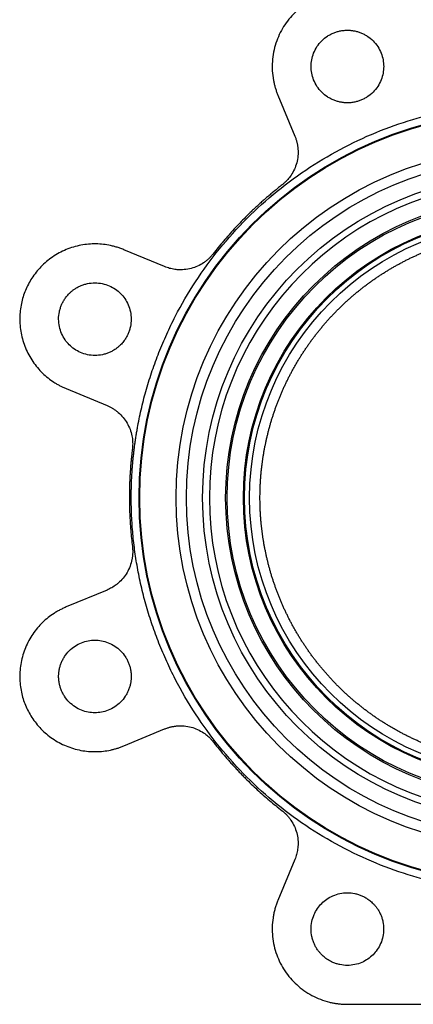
# Model space of a CAD drawing. Header units: millimetres. Extents: x 376 to 1489, y -51 to 902.
# Tile 10 of 30: x 996 to 1072, y 222 to 412. Entities that reach past the tile are written whole.
import ezdxf

# ---------------------------------------------------------------- set-up
doc = ezdxf.new("R2010")
doc.units = ezdxf.units.MM

msp = doc.modelspace()

# ---------------------------------------------------------------- linework, layer by layer
at = {"color": 7, "linetype": 'Continuous', "lineweight": 25}
for p, q in [((1045.43, 396.92), (1048.7, 389.02)), ((1023.57, 363.89), (1015.67, 367.16)), ((1004.57, 340.37), (1012.47, 337.1)), ((1012.47, 301.55), (1004.57, 298.28)), ((1015.67, 271.49), (1023.57, 274.76)), ((1048.7, 249.62), (1045.43, 241.72)), ((1058.83, 221.68), (1127.71, 221.68))]:
    msp.add_line(p, q, dxfattribs=at)
for radius in [74.64, 74.5, 67.5, 65.5, 62.37, 57.93, 57.63, 54.5, 54.3, 53.3]:
    msp.add_circle((1093.27, 319.32), radius, dxfattribs=at)
msp.add_arc((1093.27, 319.32), 61.07, 95.3052, 264.6948, dxfattribs=at)
for points, knots in [([(1058.83, 416.97), (1058.7, 416.97), (1058.44, 416.97), (1058.05, 416.95), (1057.66, 416.93), (1057.27, 416.89), (1056.89, 416.85), (1056.5, 416.79), (1056.12, 416.72), (1055.74, 416.64), (1054.9, 416.45), (1053.62, 416.05), (1051.97, 415.29), (1050.43, 414.34), (1049.04, 413.22), (1047.8, 411.95), (1046.74, 410.55), (1045.86, 409.03), (1045.15, 407.4), (1044.65, 405.69), (1044.36, 403.9), (1044.29, 402.09), (1044.42, 400.65), (1044.61, 399.6), (1044.76, 398.92), (1044.95, 398.24), (1045.17, 397.58), (1045.34, 397.14), (1045.43, 396.92)], [0, 0, 0, 0, 0.013727, 0.02742, 0.041089, 0.054744, 0.068393, 0.082049, 0.095719, 0.109415, 0.123146, 0.186583, 0.250038, 0.313475, 0.376929, 0.438458, 0.500004, 0.561532, 0.623079, 0.686516, 0.74997, 0.813407, 0.876862, 0.901545, 0.926142, 0.950712, 0.975312, 1, 1, 1, 1]), ([(1058.83, 395.47), (1058.74, 395.47), (1058.57, 395.48), (1058.32, 395.49), (1058.06, 395.51), (1057.81, 395.55), (1057.41, 395.61), (1056.89, 395.74), (1056.24, 395.96), (1055.6, 396.25), (1054.78, 396.73), (1053.84, 397.49), (1052.93, 398.61), (1052.28, 399.86), (1051.91, 401.17), (1051.79, 402.47), (1051.91, 403.78), (1052.28, 405.08), (1052.93, 406.34), (1053.84, 407.46), (1054.78, 408.22), (1055.6, 408.7), (1056.24, 408.99), (1056.89, 409.21), (1057.47, 409.35), (1057.97, 409.43), (1058.4, 409.47), (1058.68, 409.47), (1058.83, 409.47)], [0, 0, 0, 0, 0.011674, 0.023326, 0.034972, 0.046628, 0.058309, 0.089193, 0.120101, 0.152273, 0.184469, 0.250118, 0.315768, 0.380053, 0.441772, 0.500003, 0.558234, 0.619953, 0.684238, 0.749887, 0.815537, 0.847708, 0.879904, 0.910788, 0.941696, 0.961138, 0.980548, 1, 1, 1, 1]), ([(1058.83, 409.47), (1058.91, 409.47), (1059.08, 409.47), (1059.34, 409.46), (1059.59, 409.43), (1059.85, 409.4), (1060.24, 409.34), (1060.76, 409.21), (1061.42, 408.99), (1062.05, 408.7), (1062.88, 408.22), (1063.81, 407.46), (1064.72, 406.34), (1065.37, 405.08), (1065.75, 403.78), (1065.87, 402.47), (1065.75, 401.17), (1065.37, 399.86), (1064.72, 398.61), (1063.81, 397.49), (1062.88, 396.73), (1062.05, 396.25), (1061.42, 395.96), (1060.76, 395.74), (1060.18, 395.6), (1059.68, 395.52), (1059.25, 395.48), (1058.97, 395.48), (1058.83, 395.47)], [0, 0, 0, 0, 0.0116737, 0.0233258, 0.034972, 0.046628, 0.0583094, 0.0891935, 0.1201015, 0.1522733, 0.1844691, 0.2501183, 0.3157676, 0.3800526, 0.4417717, 0.5000028, 0.5582339, 0.6199531, 0.6842381, 0.7498873, 0.8155366, 0.8477084, 0.8799042, 0.9107883, 0.9416963, 0.9611376, 0.980548, 1, 1, 1, 1]), ([(1017.13, 319.32), (1017.13, 319.62), (1017.13, 320.2), (1017.15, 321.07), (1017.17, 321.94), (1017.21, 322.81), (1017.25, 323.68), (1017.31, 324.55), (1017.37, 325.41), (1017.44, 326.28), (1017.53, 327.15), (1017.62, 328.01), (1017.73, 328.87), (1017.84, 329.74), (1017.97, 330.6), (1018.1, 331.46), (1018.24, 332.32), (1018.56, 334.09), (1019.12, 336.75), (1020.05, 340.31), (1021.16, 343.85), (1022.46, 347.39), (1023.94, 350.88), (1026.18, 355.49), (1029.44, 361.08), (1034.06, 367.41), (1039.33, 373.26), (1045.18, 378.53), (1051.51, 383.15), (1058.2, 387.05), (1065.15, 390.22), (1072.23, 392.62), (1079.29, 394.28), (1086.3, 395.25), (1093.27, 395.57), (1100.23, 395.25), (1107.25, 394.28), (1114.31, 392.62), (1121.39, 390.22), (1128.33, 387.05), (1135.03, 383.15), (1141.36, 378.53), (1147.2, 373.26), (1152.48, 367.41), (1157.09, 361.08), (1160.36, 355.49), (1162.6, 350.88), (1164.08, 347.39), (1165.38, 343.85), (1166.49, 340.31), (1167.42, 336.75), (1168.04, 333.8), (1168.44, 331.46), (1168.7, 329.74), (1168.92, 328.01), (1169.1, 326.28), (1169.24, 324.55), (1169.34, 322.81), (1169.4, 321.07), (1169.4, 319.91), (1169.41, 319.32)], [0, 0, 0, 0, 0.00365, 0.007296, 0.010939, 0.014581, 0.01822, 0.021858, 0.025495, 0.029131, 0.032767, 0.036404, 0.040042, 0.043682, 0.047323, 0.050967, 0.054613, 0.058263, 0.073508, 0.088755, 0.104387, 0.120021, 0.135977, 0.151935, 0.184343, 0.217096, 0.250024, 0.282952, 0.315705, 0.348114, 0.380018, 0.411275, 0.441757, 0.470878, 0.5, 0.529121, 0.558243, 0.588726, 0.619983, 0.651887, 0.684296, 0.717048, 0.749977, 0.782905, 0.815658, 0.848066, 0.864022, 0.87998, 0.895612, 0.911246, 0.926491, 0.941738, 0.949034, 0.956318, 0.963595, 0.970868, 0.978142, 0.985419, 0.992704, 1, 1, 1, 1]), ([(1048.7, 389.02), (1048.74, 388.94), (1048.81, 388.76), (1048.9, 388.5), (1048.99, 388.23), (1049.06, 387.96), (1049.13, 387.69), (1049.18, 387.41), (1049.23, 387.13), (1049.26, 386.85), (1049.32, 386.22), (1049.32, 385.23), (1049.08, 383.91), (1048.64, 382.65), (1048.12, 381.72), (1047.66, 381.08), (1047.34, 380.69), (1046.99, 380.32), (1046.63, 379.97), (1046.36, 379.76), (1046.23, 379.65)], [0, 0, 0, 0, 0.027191, 0.054266, 0.081258, 0.1082, 0.135127, 0.162072, 0.189068, 0.216151, 0.243352, 0.371657, 0.500014, 0.628319, 0.756676, 0.805529, 0.854092, 0.90256, 0.951131, 1, 1, 1, 1]), ([(1046.23, 379.65), (1046.01, 379.48), (1045.56, 379.12), (1044.89, 378.59), (1044.23, 378.04), (1043.58, 377.49), (1042.93, 376.93), (1042.29, 376.36), (1041.65, 375.79), (1041.02, 375.21), (1040.4, 374.62), (1039.78, 374.02), (1039, 373.25), (1038.07, 372.3), (1037, 371.16), (1035.94, 369.99), (1034.92, 368.8), (1033.91, 367.6), (1033.26, 366.77), (1032.94, 366.36)], [0, 0, 0, 0, 0.045495, 0.090965, 0.136416, 0.181853, 0.227281, 0.272707, 0.318137, 0.363576, 0.409029, 0.454503, 0.500003, 0.58339, 0.666709, 0.749994, 0.833281, 0.916605, 1, 1, 1, 1]), ([(1015.67, 367.16), (1015.55, 367.21), (1015.32, 367.3), (1014.96, 367.44), (1014.6, 367.56), (1014.24, 367.67), (1013.88, 367.77), (1013.51, 367.87), (1012.81, 368.03), (1011.75, 368.2), (1010.33, 368.29), (1008.88, 368.24), (1006.93, 367.97), (1004.53, 367.26), (1001.9, 365.84), (999.67, 363.95), (997.91, 361.75), (996.65, 359.35), (995.84, 356.75), (995.53, 353.96), (995.78, 351.04), (996.63, 348.18), (997.82, 345.98), (999.01, 344.41), (1000, 343.35), (1001.07, 342.41), (1002.01, 341.73), (1002.79, 341.25), (1003.37, 340.93), (1003.96, 340.63), (1004.37, 340.46), (1004.57, 340.37)], [0, 0, 0, 0, 0.008343, 0.016672, 0.024993, 0.033312, 0.041634, 0.049965, 0.058311, 0.089201, 0.120102, 0.15228, 0.18447, 0.250119, 0.315767, 0.380052, 0.441771, 0.500002, 0.558232, 0.619951, 0.684236, 0.749885, 0.815534, 0.847712, 0.879901, 0.910791, 0.941693, 0.956283, 0.970843, 0.985406, 1, 1, 1, 1]), ([(1041.97, 319.32), (1041.97, 319.55), (1041.97, 320.01), (1041.99, 320.7), (1042.01, 321.38), (1042.04, 322.07), (1042.08, 322.75), (1042.13, 323.44), (1042.19, 324.12), (1042.26, 324.8), (1042.34, 325.48), (1042.43, 326.16), (1042.52, 326.84), (1042.63, 327.52), (1042.74, 328.2), (1042.86, 328.87), (1043, 329.55), (1043.14, 330.22), (1043.29, 330.89), (1043.45, 331.55), (1043.61, 332.22), (1043.79, 332.88), (1043.98, 333.54), (1044.17, 334.2), (1044.37, 334.86), (1044.59, 335.51), (1044.81, 336.16), (1045.04, 336.8), (1045.27, 337.45), (1045.52, 338.09), (1045.78, 338.72), (1046.04, 339.36), (1046.31, 339.99), (1046.59, 340.61), (1046.88, 341.23), (1047.18, 341.85), (1047.48, 342.47), (1047.8, 343.08), (1048.12, 343.68), (1048.45, 344.28), (1048.79, 344.88), (1049.13, 345.47), (1049.49, 346.06), (1049.85, 346.64), (1050.22, 347.22), (1050.59, 347.8), (1050.98, 348.36), (1051.37, 348.93), (1051.77, 349.48), (1052.18, 350.04), (1052.59, 350.58), (1053.01, 351.12), (1053.44, 351.66), (1053.88, 352.19), (1054.32, 352.71), (1054.77, 353.23), (1055.22, 353.74), (1055.69, 354.25), (1056.16, 354.75), (1056.64, 355.24), (1057.12, 355.72), (1057.61, 356.2), (1058.1, 356.68), (1058.61, 357.14), (1059.12, 357.6), (1059.63, 358.06), (1060.15, 358.5), (1060.68, 358.94), (1061.21, 359.37), (1061.75, 359.8), (1062.29, 360.22), (1062.84, 360.63), (1063.4, 361.03), (1063.96, 361.43), (1064.52, 361.81), (1065.09, 362.19), (1065.67, 362.57), (1066.25, 362.93), (1066.83, 363.29), (1067.42, 363.64), (1068.02, 363.98), (1068.62, 364.31), (1069.22, 364.64), (1069.83, 364.96), (1070.44, 365.27), (1071.05, 365.57), (1071.67, 365.86), (1072.3, 366.14), (1072.93, 366.42), (1073.56, 366.69), (1074.19, 366.95), (1074.83, 367.2), (1075.47, 367.44), (1076.11, 367.67), (1076.76, 367.9), (1077.41, 368.11), (1078.07, 368.32), (1078.5, 368.45), (1078.72, 368.52)], [0, 0, 0, 0, 0.010415, 0.020831, 0.031246, 0.041661, 0.052076, 0.062491, 0.072906, 0.08332, 0.093735, 0.104149, 0.114564, 0.124978, 0.135393, 0.145807, 0.156221, 0.166636, 0.17705, 0.187464, 0.197878, 0.208292, 0.218706, 0.229121, 0.239535, 0.249949, 0.260363, 0.270777, 0.281191, 0.291605, 0.302019, 0.312433, 0.322847, 0.333261, 0.343675, 0.354089, 0.364504, 0.374918, 0.385332, 0.395746, 0.406161, 0.416575, 0.42699, 0.437404, 0.447819, 0.458234, 0.468648, 0.479063, 0.489478, 0.499893, 0.510308, 0.520723, 0.531139, 0.541554, 0.55197, 0.562385, 0.572801, 0.583217, 0.593633, 0.604049, 0.614465, 0.624882, 0.635298, 0.645715, 0.656132, 0.666549, 0.676966, 0.687383, 0.697801, 0.708219, 0.718636, 0.729054, 0.739473, 0.749891, 0.76031, 0.770728, 0.781147, 0.791567, 0.801986, 0.812406, 0.822825, 0.833245, 0.843666, 0.854086, 0.864507, 0.874928, 0.885349, 0.895771, 0.906192, 0.916614, 0.927037, 0.937459, 0.947882, 0.958305, 0.968728, 0.979152, 0.989576, 1, 1, 1, 1]), ([(1032.94, 366.36), (1032.88, 366.29), (1032.76, 366.14), (1032.58, 365.93), (1032.39, 365.72), (1032.19, 365.52), (1031.98, 365.33), (1031.77, 365.15), (1031.55, 364.97), (1031.33, 364.8), (1030.81, 364.44), (1029.94, 363.96), (1028.68, 363.51), (1027.36, 363.28), (1026.29, 363.27), (1025.52, 363.35), (1025.02, 363.44), (1024.53, 363.56), (1024.04, 363.7), (1023.73, 363.83), (1023.57, 363.89)], [0, 0, 0, 0, 0.027191, 0.054266, 0.081258, 0.1082, 0.135127, 0.162072, 0.189068, 0.216151, 0.243352, 0.371657, 0.500014, 0.628319, 0.756676, 0.805529, 0.854092, 0.90256, 0.951131, 1, 1, 1, 1]), ([(1005.17, 358.72), (1005.23, 358.78), (1005.35, 358.89), (1005.54, 359.07), (1005.74, 359.23), (1005.94, 359.39), (1006.27, 359.62), (1006.72, 359.9), (1007.34, 360.2), (1008, 360.45), (1008.92, 360.69), (1010.12, 360.82), (1011.55, 360.67), (1012.9, 360.24), (1014.09, 359.58), (1015.1, 358.74), (1015.94, 357.73), (1016.59, 356.55), (1017.02, 355.2), (1017.17, 353.77), (1017.04, 352.57), (1016.8, 351.64), (1016.56, 350.99), (1016.25, 350.37), (1015.94, 349.86), (1015.64, 349.45), (1015.37, 349.12), (1015.17, 348.92), (1015.07, 348.82)], [0, 0, 0, 0, 0.011674, 0.023326, 0.034972, 0.046628, 0.058309, 0.089193, 0.120101, 0.152273, 0.184469, 0.250118, 0.315768, 0.380053, 0.441772, 0.500003, 0.558234, 0.619953, 0.684238, 0.749887, 0.815537, 0.847708, 0.879904, 0.910788, 0.941696, 0.961138, 0.980548, 1, 1, 1, 1]), ([(1015.07, 348.82), (1015.01, 348.76), (1014.89, 348.64), (1014.7, 348.47), (1014.5, 348.3), (1014.3, 348.15), (1013.97, 347.91), (1013.51, 347.63), (1012.9, 347.33), (1012.24, 347.08), (1011.32, 346.84), (1010.12, 346.72), (1008.68, 346.86), (1007.34, 347.29), (1006.15, 347.95), (1005.14, 348.79), (1004.3, 349.8), (1003.65, 350.98), (1003.22, 352.33), (1003.07, 353.77), (1003.19, 354.97), (1003.44, 355.89), (1003.68, 356.54), (1003.98, 357.16), (1004.3, 357.67), (1004.6, 358.08), (1004.87, 358.41), (1005.07, 358.61), (1005.17, 358.72)], [0, 0, 0, 0, 0.011674, 0.023326, 0.034972, 0.046628, 0.058309, 0.089193, 0.120101, 0.152273, 0.184469, 0.250118, 0.315768, 0.380053, 0.441772, 0.500003, 0.558234, 0.619953, 0.684238, 0.749887, 0.815537, 0.847708, 0.879904, 0.910788, 0.941696, 0.961138, 0.980548, 1, 1, 1, 1]), ([(1012.47, 337.1), (1012.56, 337.06), (1012.73, 336.99), (1012.98, 336.86), (1013.23, 336.74), (1013.48, 336.6), (1013.72, 336.45), (1013.95, 336.29), (1014.18, 336.13), (1014.4, 335.96), (1014.89, 335.56), (1015.59, 334.85), (1016.35, 333.75), (1016.93, 332.54), (1017.22, 331.52), (1017.35, 330.74), (1017.4, 330.24), (1017.41, 329.73), (1017.4, 329.23), (1017.37, 328.89), (1017.35, 328.72)], [0, 0, 0, 0, 0.027191, 0.054266, 0.081258, 0.1082, 0.135127, 0.162072, 0.189068, 0.216151, 0.243352, 0.371657, 0.500014, 0.628319, 0.756676, 0.805529, 0.854092, 0.90256, 0.951131, 1, 1, 1, 1]), ([(1017.35, 328.72), (1017.31, 328.44), (1017.25, 327.87), (1017.16, 327.02), (1017.07, 326.17), (1017, 325.31), (1016.94, 324.46), (1016.89, 323.61), (1016.84, 322.75), (1016.81, 321.89), (1016.79, 321.04), (1016.77, 320.18), (1016.77, 319.09), (1016.78, 317.75), (1016.83, 316.18), (1016.91, 314.62), (1017.02, 313.05), (1017.16, 311.49), (1017.29, 310.45), (1017.35, 309.93)], [0, 0, 0, 0, 0.045495, 0.090965, 0.136416, 0.181853, 0.227281, 0.272707, 0.318137, 0.363576, 0.409029, 0.454503, 0.500003, 0.58339, 0.666709, 0.749994, 0.833281, 0.916605, 1, 1, 1, 1]), ([(1169.41, 319.32), (1169.41, 319.03), (1169.41, 318.45), (1169.39, 317.58), (1169.37, 316.71), (1169.33, 315.84), (1169.29, 314.97), (1169.23, 314.1), (1169.17, 313.23), (1169.09, 312.37), (1169.01, 311.5), (1168.91, 310.64), (1168.81, 309.77), (1168.7, 308.91), (1168.57, 308.05), (1168.44, 307.19), (1168.29, 306.33), (1167.98, 304.56), (1167.42, 301.9), (1166.49, 298.34), (1165.38, 294.8), (1164.08, 291.26), (1162.6, 287.77), (1160.36, 283.16), (1157.09, 277.56), (1152.48, 271.24), (1147.2, 265.39), (1141.36, 260.12), (1135.03, 255.5), (1128.33, 251.59), (1121.39, 248.43), (1114.31, 246.03), (1107.25, 244.37), (1100.23, 243.4), (1093.27, 243.08), (1086.3, 243.4), (1079.29, 244.37), (1072.23, 246.03), (1065.15, 248.43), (1058.2, 251.59), (1051.51, 255.5), (1045.18, 260.12), (1039.33, 265.39), (1034.06, 271.24), (1029.44, 277.56), (1026.18, 283.16), (1023.94, 287.77), (1022.46, 291.26), (1021.16, 294.8), (1020.05, 298.34), (1019.12, 301.89), (1018.5, 304.84), (1018.1, 307.19), (1017.84, 308.91), (1017.62, 310.64), (1017.44, 312.37), (1017.3, 314.1), (1017.2, 315.84), (1017.14, 317.58), (1017.13, 318.74), (1017.13, 319.32)], [0, 0, 0, 0, 0.00365, 0.007296, 0.010939, 0.014581, 0.01822, 0.021858, 0.025495, 0.029131, 0.032767, 0.036404, 0.040042, 0.043682, 0.047323, 0.050967, 0.054613, 0.058263, 0.073508, 0.088755, 0.104387, 0.120021, 0.135977, 0.151935, 0.184343, 0.217096, 0.250024, 0.282952, 0.315705, 0.348114, 0.380018, 0.411275, 0.441757, 0.470878, 0.5, 0.529121, 0.558243, 0.588726, 0.619983, 0.651887, 0.684296, 0.717048, 0.749977, 0.782905, 0.815658, 0.848066, 0.864022, 0.87998, 0.895612, 0.911246, 0.926491, 0.941738, 0.949034, 0.956318, 0.963595, 0.970868, 0.978142, 0.985419, 0.992704, 1, 1, 1, 1]), ([(1078.72, 270.13), (1078.5, 270.2), (1078.07, 270.33), (1077.41, 270.53), (1076.76, 270.75), (1076.11, 270.98), (1075.47, 271.21), (1074.83, 271.45), (1074.19, 271.7), (1073.56, 271.96), (1072.93, 272.23), (1072.3, 272.5), (1071.67, 272.79), (1071.05, 273.08), (1070.44, 273.38), (1069.83, 273.69), (1069.22, 274.01), (1068.62, 274.33), (1068.02, 274.67), (1067.42, 275.01), (1066.83, 275.36), (1066.25, 275.72), (1065.67, 276.08), (1065.09, 276.45), (1064.52, 276.83), (1063.96, 277.22), (1063.4, 277.62), (1062.84, 278.02), (1062.29, 278.43), (1061.75, 278.85), (1061.21, 279.27), (1060.68, 279.71), (1060.15, 280.14), (1059.63, 280.59), (1059.12, 281.04), (1058.61, 281.5), (1058.1, 281.97), (1057.61, 282.44), (1057.12, 282.92), (1056.64, 283.41), (1056.16, 283.9), (1055.69, 284.4), (1055.22, 284.91), (1054.77, 285.42), (1054.32, 285.94), (1053.88, 286.46), (1053.44, 286.99), (1053.01, 287.53), (1052.59, 288.07), (1052.18, 288.61), (1051.77, 289.16), (1051.37, 289.72), (1050.98, 290.28), (1050.59, 290.85), (1050.22, 291.43), (1049.85, 292), (1049.49, 292.59), (1049.13, 293.17), (1048.79, 293.77), (1048.45, 294.36), (1048.12, 294.97), (1047.8, 295.57), (1047.48, 296.18), (1047.18, 296.8), (1046.88, 297.41), (1046.59, 298.04), (1046.31, 298.66), (1046.04, 299.29), (1045.78, 299.92), (1045.52, 300.56), (1045.27, 301.2), (1045.04, 301.84), (1044.81, 302.49), (1044.59, 303.14), (1044.37, 303.79), (1044.17, 304.45), (1043.98, 305.11), (1043.79, 305.77), (1043.61, 306.43), (1043.45, 307.09), (1043.29, 307.76), (1043.14, 308.43), (1043, 309.1), (1042.86, 309.78), (1042.74, 310.45), (1042.63, 311.13), (1042.52, 311.8), (1042.43, 312.48), (1042.34, 313.16), (1042.26, 313.85), (1042.19, 314.53), (1042.13, 315.21), (1042.08, 315.9), (1042.04, 316.58), (1042.01, 317.27), (1041.99, 317.95), (1041.97, 318.64), (1041.97, 319.1), (1041.97, 319.32)], [0, 0, 0, 0, 0.010424, 0.020848, 0.031272, 0.041695, 0.052118, 0.062541, 0.072963, 0.083386, 0.093808, 0.104229, 0.114651, 0.125072, 0.135493, 0.145914, 0.156334, 0.166755, 0.177175, 0.187594, 0.198014, 0.208433, 0.218853, 0.229272, 0.23969, 0.250109, 0.260527, 0.270946, 0.281364, 0.291781, 0.302199, 0.312617, 0.323034, 0.333451, 0.343868, 0.354285, 0.364702, 0.375118, 0.385535, 0.395951, 0.406367, 0.416783, 0.427199, 0.437615, 0.44803, 0.458446, 0.468861, 0.479277, 0.489692, 0.500107, 0.510522, 0.520937, 0.531352, 0.541766, 0.552181, 0.562596, 0.57301, 0.583425, 0.593839, 0.604254, 0.614668, 0.625082, 0.635496, 0.645911, 0.656325, 0.666739, 0.677153, 0.687567, 0.697981, 0.708395, 0.718809, 0.729223, 0.739637, 0.750051, 0.760465, 0.770879, 0.781294, 0.791708, 0.802122, 0.812536, 0.82295, 0.833364, 0.843779, 0.854193, 0.864607, 0.875022, 0.885436, 0.895851, 0.906265, 0.91668, 0.927094, 0.937509, 0.947924, 0.958339, 0.968754, 0.979169, 0.989585, 1, 1, 1, 1]), ([(1017.35, 309.93), (1017.36, 309.83), (1017.38, 309.64), (1017.4, 309.36), (1017.41, 309.08), (1017.41, 308.8), (1017.4, 308.52), (1017.38, 308.24), (1017.35, 307.96), (1017.31, 307.68), (1017.2, 307.06), (1016.93, 306.11), (1016.35, 304.9), (1015.59, 303.8), (1014.84, 303.04), (1014.23, 302.55), (1013.81, 302.26), (1013.38, 301.99), (1012.94, 301.75), (1012.63, 301.62), (1012.47, 301.55)], [0, 0, 0, 0, 0.027191, 0.054266, 0.081258, 0.1082, 0.135127, 0.162072, 0.189068, 0.216151, 0.243352, 0.371657, 0.500014, 0.628319, 0.756676, 0.805529, 0.854092, 0.90256, 0.951131, 1, 1, 1, 1]), ([(1004.57, 298.28), (1004.45, 298.23), (1004.22, 298.13), (1003.88, 297.97), (1003.54, 297.8), (1003.2, 297.63), (1002.87, 297.44), (1002.55, 297.25), (1001.94, 296.86), (1001.07, 296.24), (1000, 295.3), (999.01, 294.24), (997.82, 292.67), (996.63, 290.47), (995.78, 287.61), (995.53, 284.69), (995.84, 281.9), (996.65, 279.3), (997.91, 276.9), (999.67, 274.7), (1001.9, 272.81), (1004.53, 271.39), (1006.93, 270.68), (1008.88, 270.41), (1010.33, 270.36), (1011.75, 270.45), (1012.9, 270.64), (1013.79, 270.85), (1014.42, 271.03), (1015.05, 271.24), (1015.46, 271.4), (1015.67, 271.49)], [0, 0, 0, 0, 0.008343, 0.016672, 0.024993, 0.033312, 0.041634, 0.049965, 0.058311, 0.089201, 0.120102, 0.15228, 0.18447, 0.250119, 0.315767, 0.380052, 0.441771, 0.500002, 0.558232, 0.619951, 0.684236, 0.749885, 0.815534, 0.847712, 0.879901, 0.910791, 0.941693, 0.956283, 0.970843, 0.985406, 1, 1, 1, 1]), ([(1003.12, 284.88), (1003.12, 284.97), (1003.12, 285.14), (1003.14, 285.39), (1003.16, 285.65), (1003.19, 285.9), (1003.26, 286.3), (1003.38, 286.82), (1003.6, 287.47), (1003.89, 288.11), (1004.37, 288.93), (1005.13, 289.87), (1006.25, 290.78), (1007.51, 291.43), (1008.81, 291.8), (1010.12, 291.92), (1011.43, 291.8), (1012.73, 291.43), (1013.99, 290.78), (1015.1, 289.87), (1015.86, 288.93), (1016.35, 288.11), (1016.64, 287.47), (1016.86, 286.82), (1016.99, 286.24), (1017.07, 285.74), (1017.11, 285.31), (1017.12, 285.03), (1017.12, 284.88)], [0, 0, 0, 0, 0.0116737, 0.0233258, 0.034972, 0.046628, 0.0583094, 0.0891935, 0.1201015, 0.1522733, 0.1844691, 0.2501183, 0.3157676, 0.3800526, 0.4417717, 0.5000028, 0.5582339, 0.6199531, 0.6842381, 0.7498873, 0.8155366, 0.8477084, 0.8799042, 0.9107883, 0.9416963, 0.9611376, 0.980548, 1, 1, 1, 1]), ([(1017.12, 284.88), (1017.12, 284.8), (1017.12, 284.63), (1017.1, 284.37), (1017.08, 284.12), (1017.05, 283.86), (1016.98, 283.47), (1016.86, 282.95), (1016.64, 282.29), (1016.35, 281.66), (1015.86, 280.83), (1015.1, 279.9), (1013.99, 278.99), (1012.73, 278.34), (1011.43, 277.96), (1010.12, 277.84), (1008.81, 277.96), (1007.51, 278.34), (1006.25, 278.99), (1005.13, 279.9), (1004.37, 280.83), (1003.89, 281.66), (1003.6, 282.29), (1003.38, 282.95), (1003.24, 283.53), (1003.17, 284.03), (1003.13, 284.46), (1003.12, 284.74), (1003.12, 284.88)], [0, 0, 0, 0, 0.011674, 0.023326, 0.034972, 0.046628, 0.058309, 0.089193, 0.120101, 0.152273, 0.184469, 0.250118, 0.315768, 0.380053, 0.441772, 0.500003, 0.558234, 0.619953, 0.684238, 0.749887, 0.815537, 0.847708, 0.879904, 0.910788, 0.941696, 0.961138, 0.980548, 1, 1, 1, 1]), ([(1023.57, 274.76), (1023.66, 274.79), (1023.83, 274.86), (1024.1, 274.96), (1024.36, 275.04), (1024.63, 275.12), (1024.91, 275.18), (1025.18, 275.24), (1025.46, 275.28), (1025.74, 275.32), (1026.37, 275.38), (1027.36, 275.37), (1028.68, 275.14), (1029.94, 274.69), (1030.87, 274.17), (1031.51, 273.71), (1031.9, 273.39), (1032.27, 273.05), (1032.62, 272.68), (1032.83, 272.42), (1032.94, 272.29)], [0, 0, 0, 0, 0.027191, 0.054266, 0.081258, 0.1082, 0.135127, 0.162072, 0.189068, 0.216151, 0.243352, 0.371657, 0.500014, 0.628319, 0.756676, 0.805529, 0.854092, 0.90256, 0.951131, 1, 1, 1, 1]), ([(1032.94, 272.29), (1033.12, 272.06), (1033.47, 271.61), (1034.01, 270.95), (1034.55, 270.29), (1035.1, 269.63), (1035.66, 268.98), (1036.23, 268.34), (1036.81, 267.71), (1037.39, 267.08), (1037.98, 266.46), (1038.57, 265.84), (1039.34, 265.06), (1040.29, 264.13), (1041.44, 263.05), (1042.6, 262), (1043.79, 260.97), (1045, 259.97), (1045.82, 259.32), (1046.23, 258.99)], [0, 0, 0, 0, 0.045495, 0.090965, 0.136416, 0.181853, 0.227281, 0.272707, 0.318137, 0.363576, 0.409029, 0.454503, 0.500003, 0.58339, 0.666709, 0.749994, 0.833281, 0.916605, 1, 1, 1, 1]), ([(1046.23, 258.99), (1046.3, 258.94), (1046.45, 258.82), (1046.66, 258.63), (1046.87, 258.44), (1047.07, 258.24), (1047.26, 258.04), (1047.44, 257.83), (1047.62, 257.61), (1047.79, 257.38), (1048.15, 256.86), (1048.64, 256), (1049.08, 254.74), (1049.32, 253.41), (1049.32, 252.35), (1049.24, 251.57), (1049.15, 251.07), (1049.04, 250.58), (1048.89, 250.1), (1048.77, 249.78), (1048.7, 249.62)], [0, 0, 0, 0, 0.027191, 0.054266, 0.081258, 0.1082, 0.135127, 0.162072, 0.189068, 0.216151, 0.243352, 0.371657, 0.500014, 0.628319, 0.756676, 0.805529, 0.854092, 0.90256, 0.951131, 1, 1, 1, 1]), ([(1053.88, 231.23), (1053.82, 231.29), (1053.7, 231.41), (1053.53, 231.6), (1053.36, 231.8), (1053.21, 232), (1052.98, 232.32), (1052.69, 232.78), (1052.39, 233.4), (1052.14, 234.05), (1051.9, 234.98), (1051.78, 236.18), (1051.93, 237.61), (1052.35, 238.96), (1053.01, 240.14), (1053.85, 241.15), (1054.86, 241.99), (1056.05, 242.65), (1057.39, 243.08), (1058.83, 243.23), (1060.03, 243.1), (1060.95, 242.86), (1061.6, 242.61), (1062.22, 242.31), (1062.73, 242), (1063.14, 241.69), (1063.47, 241.42), (1063.67, 241.22), (1063.78, 241.12)], [0, 0, 0, 0, 0.011674, 0.023326, 0.034972, 0.046628, 0.058309, 0.089193, 0.120101, 0.152273, 0.184469, 0.250118, 0.315768, 0.380053, 0.441772, 0.500003, 0.558234, 0.619953, 0.684238, 0.749887, 0.815537, 0.847708, 0.879904, 0.910788, 0.941696, 0.961138, 0.980548, 1, 1, 1, 1]), ([(1045.43, 241.72), (1045.38, 241.6), (1045.28, 241.36), (1045.15, 241), (1045.03, 240.63), (1044.91, 240.26), (1044.81, 239.88), (1044.71, 239.5), (1044.63, 239.12), (1044.55, 238.74), (1044.41, 237.89), (1044.29, 236.56), (1044.36, 234.75), (1044.65, 232.96), (1045.15, 231.24), (1045.86, 229.62), (1046.74, 228.1), (1047.8, 226.7), (1049.04, 225.43), (1050.43, 224.3), (1051.97, 223.35), (1053.62, 222.6), (1055, 222.17), (1056.04, 221.94), (1056.73, 221.82), (1057.43, 221.74), (1058.13, 221.68), (1058.59, 221.68), (1058.83, 221.68)], [0, 0, 0, 0, 0.013727, 0.02742, 0.041089, 0.054744, 0.068393, 0.082049, 0.095719, 0.109415, 0.123146, 0.186583, 0.250038, 0.313475, 0.376929, 0.438458, 0.500004, 0.561532, 0.623079, 0.686516, 0.74997, 0.813407, 0.876862, 0.901545, 0.926142, 0.950712, 0.975312, 1, 1, 1, 1]), ([(1063.78, 241.12), (1063.84, 241.06), (1063.96, 240.94), (1064.13, 240.75), (1064.29, 240.55), (1064.45, 240.35), (1064.68, 240.03), (1064.96, 239.57), (1065.27, 238.95), (1065.51, 238.3), (1065.75, 237.37), (1065.88, 236.17), (1065.73, 234.74), (1065.3, 233.39), (1064.64, 232.21), (1063.8, 231.2), (1062.8, 230.36), (1061.61, 229.7), (1060.26, 229.27), (1058.83, 229.13), (1057.63, 229.25), (1056.71, 229.49), (1056.05, 229.74), (1055.43, 230.04), (1054.93, 230.35), (1054.51, 230.66), (1054.18, 230.93), (1053.98, 231.13), (1053.88, 231.23)], [0, 0, 0, 0, 0.011674, 0.023326, 0.034972, 0.046628, 0.058309, 0.089193, 0.120101, 0.152273, 0.184469, 0.250118, 0.315768, 0.380053, 0.441772, 0.500003, 0.558234, 0.619953, 0.684238, 0.749887, 0.815537, 0.847708, 0.879904, 0.910788, 0.941696, 0.961138, 0.980548, 1, 1, 1, 1])]:
    msp.add_open_spline(points, degree=3, knots=knots, dxfattribs=at)

doc.saveas('drawing.dxf')
